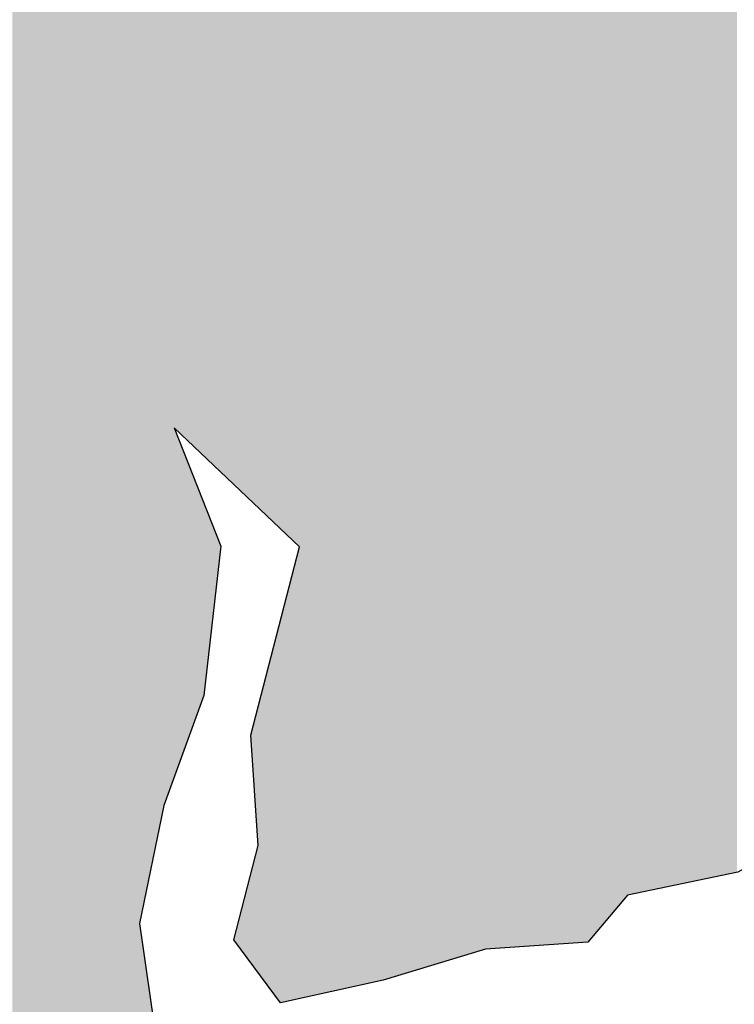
# Model space of a CAD drawing. Extents: x 136693 to 413893, y 707796 to 905796.
# Tile 27 of 70: x 210505 to 211266, y 788035 to 789083. Entities that reach past the tile are written whole.
import ezdxf

# ---------------------------------------------------------------- set-up
doc = ezdxf.new("R2010")
doc.units = 0
doc.header["$LTSCALE"] = 2000
doc.layers.add('HENDRYFILL', color=11, linetype='CONTINUOUS')
doc.layers.add('WATER', color=4, linetype='CONTINUOUS')

msp = doc.modelspace()

# ---------------------------------------------------------------- linework, layer by layer
at = {"layer": 'HENDRYFILL', "color": 0}
for points in [[(210701.3802109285, 788618.0218916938), (210701.3802109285, 807672.992157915), (210719.1721684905, 788601.1205059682), (210719.1721684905, 807673.5878027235)], [(210719.1721684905, 788601.1205059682), (210719.1721684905, 807673.5878027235), (210733.1612754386, 788587.831620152), (210733.1612754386, 807674.0561344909)], [(210733.1612754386, 788587.831620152), (210733.1612754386, 807674.0561344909), (210744.8356037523, 788576.7416473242), (210744.8356037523, 807674.4469713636)], [(210744.8356037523, 788576.7416473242), (210744.8356037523, 807674.4469713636), (210751.3390294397, 788570.5637489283), (210751.3390294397, 807674.6646951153)], [(210751.3390294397, 788570.5637489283), (210751.3390294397, 807674.6646951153), (210755.1125028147, 788566.9791557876), (210755.1125028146, 807674.7910246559)], [(210755.1125028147, 788566.9791557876), (210755.1125028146, 807674.7910246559), (210758.9398344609, 788563.3434002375), (210758.9398344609, 807674.9191572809)], [(210758.9398344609, 788563.3434002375), (210758.9398344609, 807674.9191572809), (210764.8076313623, 788557.769314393), (210764.8076313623, 807675.11560125)], [(210764.8076313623, 788557.769314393), (210764.8076313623, 807675.11560125), (210778.9620796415, 788544.3233633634), (210778.9620796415, 807675.589468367)], [(210778.9620796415, 788544.3233633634), (210778.9620796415, 807675.589468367), (210780.0839400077, 788543.2576574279), (210780.0839400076, 807675.6270263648)], [(210780.0839400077, 788543.2576574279), (210780.0839400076, 807675.6270263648), (210782.9547526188, 788540.5305426), (210782.9547526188, 807675.7231363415)], [(210782.9547526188, 788540.5305426), (210782.9547526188, 807675.7231363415), (210791.9138172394, 788532.0199216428), (210791.9138172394, 807676.0230707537)], [(210791.9138172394, 788532.0199216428), (210791.9138172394, 807676.0230707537), (210802.8961474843, 788521.5873090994), (210802.8961474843, 807676.3907406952)], [(210802.8961474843, 788040.5622677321), (210802.8961474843, 807676.3907406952), (210804.6904210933, 788040.9639094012), (210804.6904210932, 807676.4508099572)], [(210804.6904210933, 788040.9639094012), (210804.6904210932, 807676.4508099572), (210825.3629836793, 788045.591387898), (210825.3629836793, 807677.142892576)], [(210825.3629836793, 788045.591387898), (210825.3629836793, 807677.142892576), (210835.00299845, 788047.7492703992), (210835.00299845, 807677.4656240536)], [(210835.00299845, 788047.7492703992), (210835.00299845, 807677.4656240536), (210852.7153612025, 788051.7141188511), (210852.7153612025, 807678.0586041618)], [(210852.7153612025, 788051.7141188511), (210852.7153612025, 807678.0586041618), (210857.6951859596, 788052.8288346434), (210857.6951859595, 807678.2253203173)], [(210857.6951859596, 788052.8288346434), (210857.6951859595, 807678.2253203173), (210862.6358410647, 788053.9347824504), (210862.6358410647, 807678.3907251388)], [(210862.6358410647, 788053.9347824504), (210862.6358410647, 807678.3907251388), (210880.7033675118, 788057.9791330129), (210880.7033675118, 807678.9955955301)], [(210880.7033675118, 788057.9791330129), (210880.7033675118, 807678.9955955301), (210880.9434074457, 788058.0328650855), (210880.9434074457, 807679.0036316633)], [(210880.9434074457, 788058.0328650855), (210880.9434074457, 807679.0036316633), (210886.2845476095, 788059.228460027), (210886.2845476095, 807679.1824440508)], [(210886.2845476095, 788059.228460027), (210886.2845476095, 807679.1824440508), (210887.9881784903, 788059.6098116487), (210887.9881784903, 807679.2394787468)], [(210887.9881784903, 788059.6098116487), (210887.9881784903, 807679.2394787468), (210891.9612666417, 788060.4991730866), (210891.9612666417, 807679.3724910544)], [(210891.9612666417, 788060.4991730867), (210891.9612666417, 807679.3724910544), (210907.1077629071, 788065.0507081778), (210907.1077629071, 807679.879570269)], [(210907.1077629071, 788065.0507081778), (210907.1077629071, 807679.879570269), (210913.330723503, 788066.920713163), (210913.330723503, 807680.0879045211)], [(210913.330723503, 788066.920713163), (210913.330723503, 807680.0879045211), (210923.3516385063, 788069.932006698), (210923.3516385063, 807680.4233878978)], [(210923.3516385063, 788069.932006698), (210923.3516385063, 807680.4233878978), (210934.6756993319, 788073.3348966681), (210934.6756993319, 807680.8024984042)], [(210934.6756993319, 788073.3348966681), (210934.6756993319, 807680.8024984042), (210937.2354141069, 788074.1040931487), (210937.2354141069, 807680.8881933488)], [(210937.2354141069, 788074.1040931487), (210937.2354141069, 807680.8881933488), (210945.0922031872, 788076.4650649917), (210945.0922031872, 807681.1512254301)], [(210945.0922031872, 788076.4650649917), (210945.0922031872, 807681.1512254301), (210946.2691773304, 788076.818746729), (210946.2691773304, 807681.1906285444)], [(210946.2691773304, 788076.818746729), (210946.2691773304, 807681.1906285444), (210947.9581195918, 788077.3262753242), (210947.9581195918, 807681.2471714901)], [(210947.9581195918, 788077.3262753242), (210947.9581195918, 807681.2471714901), (210954.3021276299, 788079.2326551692), (210954.3021276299, 807681.459558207)], [(210954.3021276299, 788079.2326551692), (210954.3021276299, 807681.459558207), (210968.2853108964, 788083.4346137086), (210968.2853108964, 807680.6369624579)], [(210968.2853108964, 788083.4346137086), (210968.2853108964, 807680.6369624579), (210972.6893226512, 788084.7580230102), (210972.6893226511, 807680.3778854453)], [(210972.6893226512, 788084.7580230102), (210972.6893226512, 807680.3778854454), (210974.8291617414, 788085.4010464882), (210974.8291617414, 807680.0523233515)], [(210974.8291617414, 788085.4010464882), (210974.8291617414, 807680.0523233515), (210978.5964834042, 788086.5331298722), (210978.5964834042, 807679.4791507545)], [(210978.5964834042, 788086.5331298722), (210978.5964834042, 807679.4791507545), (210981.7379686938, 788087.4771488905), (210981.7379686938, 807679.0011949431)], [(210981.7379686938, 788087.4771488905), (210981.7379686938, 807679.0011949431), (210986.2377135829, 788088.8293260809), (210986.2377135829, 807678.316589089)], [(210986.2377135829, 788088.8293260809), (210986.2377135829, 807678.316589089), (210990.2059055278, 788090.0217711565), (210990.2059055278, 807677.7128554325)], [(210990.2059055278, 788090.0217711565), (210990.2059055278, 807677.7128554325), (211001.0228944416, 788093.272285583), (211001.0228944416, 807676.067123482)], [(211001.0228944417, 788093.2722855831), (211001.0228944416, 807676.067123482), (211006.1693160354, 788093.6341031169), (211006.1693160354, 807675.2841301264)], [(211006.1693160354, 788093.6341031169), (211006.1693160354, 807675.2841301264), (211008.1276754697, 788093.7717849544), (211008.1276754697, 807674.9861789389)], [(211008.1276754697, 788093.7717849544), (211008.1276754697, 807674.9861789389), (211070.9439481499, 788098.1880630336), (211070.9439481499, 807665.4291064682)], [(211257.4710653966, 788172.7396136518), (211257.4710653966, 807670.8582731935), (211262.7619879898, 788173.8370057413), (211262.7619879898, 807674.4700135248)], [(211262.7619879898, 788173.8370057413), (211262.7619879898, 807674.4700135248), (211268.4436032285, 788175.0154315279), (211268.4436032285, 807678.3484522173)], [(210528.3461766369, 782748.1825251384), (210528.3461766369, 807658.2083189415), (210539.3089220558, 782821.4724116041), (210539.3089220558, 807663.185267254)], [(210539.3089220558, 782821.4724116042), (210539.3089220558, 807663.185267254), (210541.6196692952, 782824.7865544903), (210541.6196692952, 807664.23431739)], [(210541.6196692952, 782824.7865544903), (210541.6196692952, 807664.23431739), (210559.9618998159, 782851.0935307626), (210559.9618998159, 807667.2765937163)], [(210559.9618998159, 782851.0935307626), (210559.9618998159, 807667.2765937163), (210567.3730710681, 782861.7228545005), (210567.3730710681, 807668.5058243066)], [(210567.3730710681, 782861.7228545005), (210567.3730710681, 807668.5058243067), (210589.3375429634, 782893.2249578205), (210589.3375429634, 807669.2411578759)], [(210589.3375429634, 786605.6309207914), (210589.3375429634, 807669.2411578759), (210590.8807287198, 786840.0580619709), (210590.8807287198, 807669.292821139)], [(210590.8807287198, 786840.0580619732), (210590.8807287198, 807669.292821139), (210625.4725958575, 787007.2855648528), (210625.4725958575, 807670.4508986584)], [(210625.4725958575, 787007.2855648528), (210625.4725958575, 807670.4508986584), (210632.2871193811, 787023.1767545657), (210632.2871193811, 807670.6790374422)], [(210632.2871193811, 787023.1767545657), (210632.2871193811, 807670.6790374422), (210632.8027282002, 787024.3791332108), (210632.8027282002, 807670.696299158)], [(210632.8027282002, 788120.8144854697), (210632.8027282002, 807670.696299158), (210638.4194372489, 788147.96734845), (210638.4194372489, 807670.8843371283)], [(210638.4194372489, 788147.96734845), (210638.4194372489, 807670.8843371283), (210646.5113700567, 788187.0861884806), (210646.5113700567, 807671.155241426)], [(210646.5113700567, 788187.0861884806), (210646.5113700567, 807671.155241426), (210653.8415023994, 788222.5222556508), (210653.8415023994, 807671.4006419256)], [(210653.8415023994, 788222.5222556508), (210653.8415023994, 807671.4006419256), (210656.817646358, 788236.909831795), (210656.817646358, 807671.5002782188)], [(210656.817646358, 788236.909831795), (210656.817646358, 807671.5002782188), (210658.7466285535, 788246.2351126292), (210658.7466285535, 807671.5648572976)], [(210658.7466285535, 788246.2351126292), (210658.7466285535, 807671.5648572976), (210659.2732852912, 788247.6796589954), (210659.2732852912, 807671.5824888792)], [(210659.2732852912, 788247.6796589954), (210659.2732852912, 807671.5824888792), (210669.7644877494, 788276.4555718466), (210669.7644877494, 807671.9337166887)], [(210669.7644877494, 788648.0550980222), (210669.7644877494, 807671.9337166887), (210689.3703037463, 788629.4306460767), (210689.3703037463, 807672.5900864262)], [(210689.3703037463, 788629.4306460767), (210689.3703037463, 807672.5900864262), (210693.4989408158, 788625.5086668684), (210693.4989408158, 807672.72830625)], [(210693.4989408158, 788625.5086668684), (210693.4989408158, 807672.72830625), (210700.0329992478, 788619.3016690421), (210700.0329992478, 807672.9470555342)], [(210700.0329992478, 788619.3016690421), (210700.0329992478, 807672.9470555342), (210701.3802109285, 788618.0218916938), (210701.3802109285, 807672.992157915)], [(211070.9439481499, 788098.1880630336), (211070.9439481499, 807665.4291064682), (211078.0732102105, 788098.689283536), (211078.0732102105, 807664.344437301)], [(211078.0732102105, 788098.689283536), (211078.0732102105, 807664.344437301), (211097.7390361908, 788100.0718831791), (211097.7390361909, 807661.352414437)], [(211244.9455493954, 788170.141692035), (211244.9455493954, 807663.0091050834), (211249.479629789, 788171.0821072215), (211249.479629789, 807665.4030827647)], [(211249.479629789, 788171.0821072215), (211249.479629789, 807665.4030827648), (211257.4710653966, 788172.7396136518), (211257.4710653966, 807670.8582731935)], [(210513.0343390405, 782645.8173970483), (210513.0343390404, 807649.4853441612), (210517.8493407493, 782678.0074110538), (210517.8493407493, 807653.4428876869)], [(210517.8493407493, 782678.0074110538), (210517.8493407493, 807653.4428876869), (210528.3461766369, 782748.1825251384), (210528.3461766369, 807658.2083189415)], [(211097.7390361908, 788100.0718831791), (211097.7390361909, 807661.352414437), (211108.9271329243, 788100.858458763), (211108.9271329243, 807659.6502209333)], [(211108.9271329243, 788100.858458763), (211108.9271329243, 807659.6502209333), (211109.9191809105, 788100.9282043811), (211109.9191809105, 807659.499287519)], [(211109.9191809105, 788100.9282043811), (211109.9191809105, 807659.499287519), (211111.5481131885, 788102.8569642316), (211111.5481131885, 807659.2514564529)], [(211111.5481131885, 788102.8569642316), (211111.5481131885, 807659.2514564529), (211119.7600659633, 788112.5804407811), (211119.7600659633, 807658.0020631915)], [(211119.7600659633, 788112.5804407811), (211119.7600659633, 807658.0020631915), (211141.9562294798, 788138.8621159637), (211141.9562294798, 807654.6250665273)], [(211141.9562294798, 788138.8621159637), (211141.9562294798, 807654.6250665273), (211152.1118530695, 788150.8870228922), (211152.1118530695, 807653.0799568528)], [(211152.1118530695, 788150.8870228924), (211152.1118530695, 807653.0799568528), (211163.3954887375, 788153.2273656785), (211163.3954887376, 807651.3632277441)], [(211215.3739321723, 788164.0082326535), (211215.3739321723, 807651.3728453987), (211220.3341721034, 788165.0370377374), (211220.3341721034, 807652.5957121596)], [(211220.3341721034, 788165.0370377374), (211220.3341721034, 807652.5957121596), (211222.5485155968, 788165.4963154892), (211222.5485155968, 807653.1416226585)], [(211222.5485155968, 788165.4963154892), (211222.5485155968, 807653.1416226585), (211223.0947571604, 788165.6096116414), (211223.0947571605, 807653.2762896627)], [(211223.0947571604, 788165.6096116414), (211223.0947571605, 807653.2762896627), (211224.6832642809, 788165.939084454), (211224.6832642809, 807653.6679103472)], [(211224.6832642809, 788165.939084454), (211224.6832642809, 807653.6679103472), (211229.5052808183, 788166.939220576), (211229.5052808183, 807654.8567003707)], [(211229.5052808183, 788166.939220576), (211229.5052808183, 807654.8567003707), (211232.7898857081, 788167.620481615), (211232.7898857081, 807656.5909596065)], [(211232.7898857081, 788167.620481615), (211232.7898857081, 807656.5909596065), (211235.1046643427, 788168.1005906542), (211235.1046643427, 807657.8131541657)], [(211235.1046643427, 788168.1005906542), (211235.1046643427, 807657.8131541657), (211242.3747867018, 788169.6084892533), (211242.3747867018, 807661.6517518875)], [(211242.3747867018, 788169.6084892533), (211242.3747867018, 807661.6517518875), (211244.9455493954, 788170.141692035), (211244.9455493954, 807663.0091050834)], [(210497.6819940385, 774683.0316388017), (210497.6819940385, 807636.8669532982), (210513.0343390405, 774676.8080348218), (210513.0343390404, 807649.4853441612)], [(211163.3954887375, 788153.2273656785), (211163.3954887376, 807651.3632277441), (211169.55843935, 788154.5056254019), (211169.55843935, 807650.4255763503)], [(211169.55843935, 788154.5056254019), (211169.55843935, 807650.4255763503), (211170.3655611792, 788154.6730308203), (211170.3655611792, 807650.3027782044)], [(211170.3655611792, 788154.6730308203), (211170.3655611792, 807650.3027782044), (211178.0589698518, 788156.2687233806), (211178.0589698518, 807649.1322779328)], [(211178.0589698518, 788156.2687233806), (211178.0589698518, 807649.1322779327), (211179.6393643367, 788156.5965135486), (211179.6393643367, 807649.100530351)], [(211179.6393643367, 788156.5965135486), (211179.6393643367, 807649.100530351), (211204.1589425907, 788161.6821277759), (211204.1589425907, 807648.6079714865)], [(211204.1589425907, 788161.6821277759), (211204.1589425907, 807648.6079714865), (211204.9170031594, 788161.8393573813), (211204.9170031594, 807648.7948590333)], [(211204.9170031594, 788161.8393573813), (211204.9170031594, 807648.7948590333), (211209.817233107, 788162.8557157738), (211209.817233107, 807650.0029313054)], [(211209.817233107, 788162.8557157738), (211209.817233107, 807650.0029313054), (211210.9844148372, 788163.0978013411), (211210.9844148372, 807650.2906810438)], [(211210.9844148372, 788163.0978013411), (211210.9844148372, 807650.2906810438), (211215.3739321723, 788164.0082326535), (211215.3739321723, 807651.3728453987)], [(210669.7644877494, 788276.4555718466), (210669.7644877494, 788648.0550980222), (210689.3703037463, 788330.2316051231), (210689.3703037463, 788598.089208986)], [(210689.3703037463, 788330.2316051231), (210689.3703037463, 788598.089208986), (210693.4989408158, 788341.5558838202), (210693.4989408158, 788587.5672790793)], [(210693.4989408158, 788341.5558838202), (210693.4989408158, 788587.5672790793), (210700.0329992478, 788359.4778996), (210700.0329992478, 788570.9150755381)], [(210700.0329992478, 788359.4778996), (210700.0329992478, 788570.9150755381), (210701.3802109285, 788363.1731143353), (210701.3802109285, 788567.4816744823)], [(210701.3802109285, 788363.1731143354), (210701.3802109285, 788567.4816744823), (210719.1721684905, 788522.1384468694), (210719.1721684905, 788522.1384468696)], [(210791.9138172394, 788038.1039127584), (210791.9138172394, 788478.8554624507), (210802.8961474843, 788040.5622677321), (210802.8961474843, 788521.5873090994)], [(210782.9547526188, 788036.0984584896), (210782.9547526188, 788443.9960685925), (210791.9138172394, 788038.1039127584), (210791.9138172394, 788478.8554624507)], [(210780.0839400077, 788039.9791678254), (210780.0839400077, 788432.8258413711), (210782.9547526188, 788036.0984584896), (210782.9547526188, 788443.9960685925)], [(210764.8076313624, 788060.6293883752), (210764.8076313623, 788373.3862812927), (210778.9620796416, 788041.4956771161), (210778.9620796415, 788428.4607235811)], [(210778.9620796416, 788041.4956771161), (210778.9620796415, 788428.4607235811), (210780.0839400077, 788039.9791678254), (210780.0839400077, 788432.8258413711)], [(210758.9398344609, 788068.5613634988), (210758.9398344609, 788350.5548974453), (210764.8076313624, 788060.6293883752), (210764.8076313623, 788373.3862812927)], [(210755.1125028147, 788262.7615749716), (210755.1125028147, 788335.6628895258), (210758.9398344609, 788203.7117578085), (210758.9398344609, 788350.5548974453)], [(210751.3390294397, 788320.9804421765), (210751.3390294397, 788320.9804421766), (210755.1125028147, 788262.7615749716), (210755.1125028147, 788335.6628895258)], [(210755.1125028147, 788073.7350768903), (210755.1125028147, 788188.8197498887), (210758.9398344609, 788068.5613634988), (210758.9398344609, 788203.7117578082)], [(210751.3390294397, 788078.8359857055), (210751.3390294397, 788174.1373025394), (210755.1125028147, 788073.7350768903), (210755.1125028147, 788188.8197498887)], [(210744.8356037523, 788087.6271916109), (210744.8356037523, 788148.8327102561), (210751.3390294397, 788078.8359857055), (210751.3390294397, 788174.1373025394)], [(210733.1612754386, 788103.4083243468), (210733.1612754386, 788103.4083243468), (210744.8356037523, 788087.6271916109), (210744.8356037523, 788148.8327102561)], [(210632.8027282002, 787024.3791332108), (210632.8027282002, 788120.8144854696), (210638.4194372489, 787037.4770686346), (210638.4194372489, 788081.61238914)], [(210638.4194372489, 787702.1394767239), (210638.4194372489, 788081.61238914), (210646.5113700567, 787719.372934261), (210646.5113700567, 788025.1343471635)]]:
    msp.add_solid(points, dxfattribs=at)
at = {"layer": 'WATER', "color": 0}
msp.add_lwpolyline([(211903.8689193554, 789150.6696446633), (211835.346550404, 788916.6834136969), (211725.1826470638, 788716.462343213), (211573.2669817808, 788533.2616374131), (211538.6751146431, 788366.0341345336), (211420.7450649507, 788257.9645547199), (211269.4907649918, 788175.2326237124), (211152.1118530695, 788150.8870228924), (211109.9191809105, 788100.9282043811), (211001.0228944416, 788093.272285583), (210891.9612666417, 788060.4991730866), (210782.9547526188, 788036.0984584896), (210733.1612754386, 788103.4083243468), (210758.9398344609, 788203.7117578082), (210751.3390294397, 788320.9804421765), (210802.8961474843, 788521.5873090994), (210669.7644877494, 788648.0550980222), (210719.1721684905, 788522.1384468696), (210701.3802109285, 788363.1731143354), (210658.7466285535, 788246.2351126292), (210632.8027282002, 788120.8144854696), (210656.817646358, 787953.2011861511)], dxfattribs=at)

doc.saveas('drawing.dxf')
